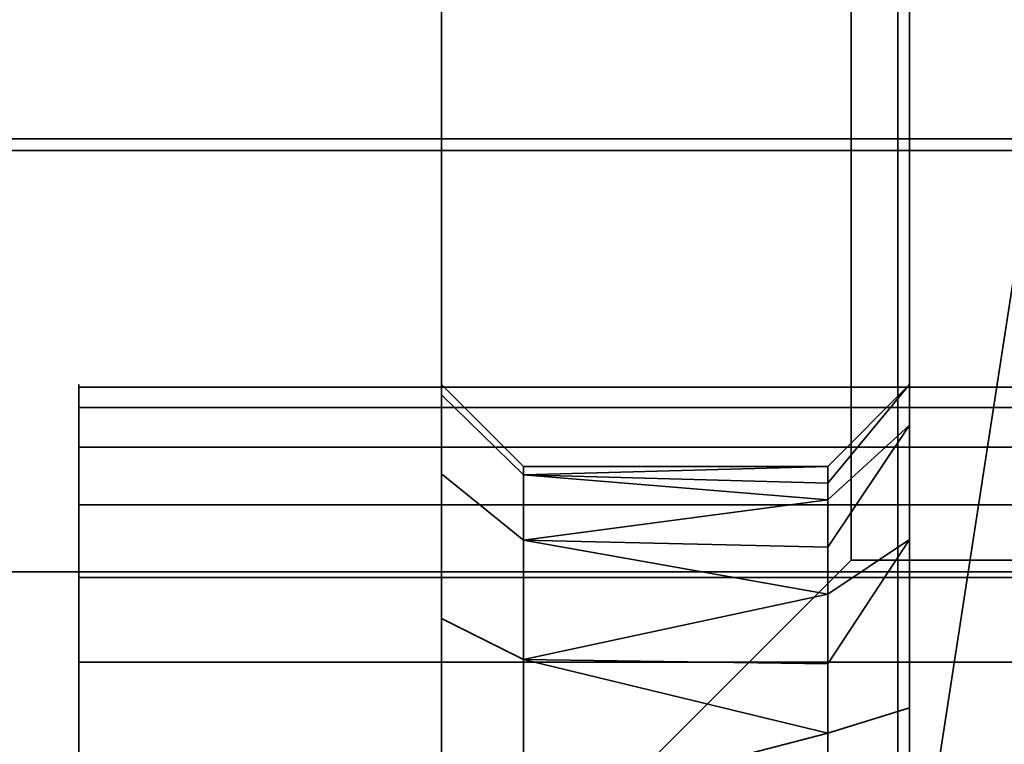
# Model space of a CAD drawing. Header units: millimetres. Extents: x -490 to 6690, y -115 to 152.
# Tile 17 of 256: x -321.05 to -316.85, y -8.79 to -5.69. Entities that reach past the tile are written whole.
import ezdxf

# ---------------------------------------------------------------- set-up
doc = ezdxf.new("R2010")
doc.units = ezdxf.units.MM
doc.layers.add('151', color=253, linetype='Continuous')

# ---------------------------------------------------------------- blocks, each defined once
blk = doc.blocks.new('UG_SURFACE_001')
at = {"layer": '151', "color": 252, "linetype": 'Continuous', "lineweight": 35}
for points in [[(490, -6.2, 2202.5001), (490, 133.2, 2202.5001), (-490, 133.2, 2202.5001), (-490, -6.2, 2202.5001)], [(-340, -6.2, 2052.5), (-340, 133.2, 2052.5), (340, 133.2, 2052.5), (340, -6.2, 2052.5)], [(490, -6.2, 2202.5001), (-490, -6.2, 2202.5001), (-340, -6.2, 2052.5), (340, -6.2, 2052.5)]]:
    blk.add_3dface(points, dxfattribs=at)
blk = doc.blocks.new('UG_SURFACE_052')
at = {"layer": '151', "color": 252, "linetype": 'Continuous', "lineweight": 35}
for points in [[(-319.25, 2.9823, 1008.25), (-319.25, -7.2937, 1013.8341), (-319.25, -7.25, 1014.25)], [(-319.25, 2.9823, 1008.25), (-319.25, -7.632, 1013.0744), (-319.25, -7.2937, 1013.8341)], [(-319.25, -7.25, 1014.25), (-319.25, -7.2937, 1014.6658), (-319.25, 2.9823, 1020.25), (-319.25, 2.9823, 1008.25)], [(-319.25, 2.9823, 1008.25), (-319.25, -9.0409, 1012.2609), (-319.25, -8.25, 1012.5179)], [(-319.25, 2.9823, 1020.25), (-319.25, -7.632, 1015.4256), (-319.25, -8.25, 1015.982)], [(-319.25, -8.25, 1012.5179), (-319.25, -7.632, 1013.0744), (-319.25, 2.9823, 1008.25)], [(-319.25, -20.25, 1020.25), (-319.25, 2.9823, 1020.25), (-319.25, -9.0409, 1016.239), (-319.25, -9.868, 1016.1521)], [(-319.25, -7.2937, 1014.6658), (-319.25, -7.632, 1015.4256), (-319.25, 2.9823, 1020.25)], [(-319.25, -8.25, 1015.982), (-319.25, -9.0409, 1016.239), (-319.25, 2.9823, 1020.25)], [(-319.25, -9.868, 1012.3479), (-319.25, -9.0409, 1012.2609), (-319.25, 2.9823, 1008.25), (-319.25, -20.25, 1008.25)], [(-317.25, 2.9823, 1008.25), (-317.25, -20.25, 1008.25), (-319.25, -20.25, 1008.25), (-319.25, 2.9823, 1008.25)], [(-319.25, 2.9823, 1020.25), (-319.25, -20.25, 1020.25), (-317.25, -20.25, 1020.25), (-317.25, 2.9823, 1020.25)], [(-319.25, 2.9823, 1172.25), (-319.25, -20.25, 1172.25), (-317.25, -20.25, 1172.25), (-317.25, 2.9823, 1172.25)], [(-317.25, 2.9823, 1160.2499), (-317.25, -20.25, 1160.2499), (-319.25, -20.25, 1160.2499), (-319.25, 2.9823, 1160.2499)], [(-319.25, 2.9823, 1160.2499), (-319.25, -7.2937, 1165.8342), (-319.25, -7.25, 1166.25)], [(-319.25, -7.25, 1166.25), (-319.25, -7.2937, 1166.6658), (-319.25, 2.9823, 1172.25), (-319.25, 2.9823, 1160.2499)], [(-319.25, 2.9823, 1172.25), (-319.25, -7.632, 1167.4255), (-319.25, -8.25, 1167.9821)], [(-319.25, 2.9823, 1160.2499), (-319.25, -7.632, 1165.0745), (-319.25, -7.2937, 1165.8342)], [(-319.25, -7.2937, 1166.6658), (-319.25, -7.632, 1167.4255), (-319.25, 2.9823, 1172.25)], [(-319.25, 2.9823, 1160.2499), (-319.25, -9.0409, 1164.261), (-319.25, -8.25, 1164.518)], [(-319.25, -20.25, 1172.25), (-319.25, 2.9823, 1172.25), (-319.25, -9.0409, 1168.239), (-319.25, -9.868, 1168.1521)], [(-319.25, -8.25, 1164.518), (-319.25, -7.632, 1165.0745), (-319.25, 2.9823, 1160.2499)], [(-319.25, -8.25, 1167.9821), (-319.25, -9.0409, 1168.239), (-319.25, 2.9823, 1172.25)], [(-319.25, -9.868, 1164.3479), (-319.25, -9.0409, 1164.261), (-319.25, 2.9823, 1160.2499), (-319.25, -20.25, 1160.2499)], [(-317.25, 2.9823, 1084.25), (-317.25, -20.25, 1084.25), (-319.25, -20.25, 1084.25), (-319.25, 2.9823, 1084.25)], [(-319.25, 2.9823, 1096.2501), (-319.25, -20.25, 1096.2501), (-317.25, -20.25, 1096.2501), (-317.25, 2.9823, 1096.2501)], [(-319.25, 2.9823, 1084.25), (-319.25, -7.2937, 1089.8342), (-319.25, -7.25, 1090.25)], [(-319.25, 2.9823, 1084.25), (-319.25, -7.632, 1089.0744), (-319.25, -7.2937, 1089.8342)], [(-319.25, -7.25, 1090.25), (-319.25, -7.2937, 1090.6658), (-319.25, 2.9823, 1096.2501), (-319.25, 2.9823, 1084.25)], [(-319.25, 2.9823, 1084.25), (-319.25, -9.0409, 1088.261), (-319.25, -8.25, 1088.5179)], [(-319.25, 2.9823, 1096.2501), (-319.25, -7.632, 1091.4255), (-319.25, -8.25, 1091.982)], [(-319.25, -8.25, 1088.5179), (-319.25, -7.632, 1089.0744), (-319.25, 2.9823, 1084.25)], [(-319.25, -20.25, 1096.2501), (-319.25, 2.9823, 1096.2501), (-319.25, -9.0409, 1092.239), (-319.25, -9.868, 1092.1521)], [(-319.25, -7.2937, 1090.6658), (-319.25, -7.632, 1091.4255), (-319.25, 2.9823, 1096.2501)], [(-319.25, -8.25, 1091.982), (-319.25, -9.0409, 1092.239), (-319.25, 2.9823, 1096.2501)], [(-319.25, -9.868, 1088.3479), (-319.25, -9.0409, 1088.261), (-319.25, 2.9823, 1084.25), (-319.25, -20.25, 1084.25)], [(-317.25, 2.9823, 1020.25), (-317.25, -20.25, 1020.25), (-317.25, -9.4591, 1016.239), (-317.25, -8.632, 1016.1521)], [(-317.25, 2.9823, 1008.25), (-317.25, -7.9117, 1012.7637), (-317.25, -8.632, 1012.3479)], [(-317.25, -8.632, 1012.3479), (-317.25, -9.4591, 1012.2609), (-317.25, -20.25, 1008.25), (-317.25, 2.9823, 1008.25)], [(-317.25, 2.9823, 1008.25), (-317.25, -7.25, 1014.25), (-317.25, -7.4229, 1013.4366)], [(-317.25, 2.9823, 1020.25), (-317.25, -7.9117, 1015.7363), (-317.25, -7.4229, 1015.0635)], [(-317.25, -7.4229, 1013.4366), (-317.25, -7.9117, 1012.7637), (-317.25, 2.9823, 1008.25)], [(-317.25, -8.632, 1016.1521), (-317.25, -7.9117, 1015.7363), (-317.25, 2.9823, 1020.25)], [(-317.25, -7.4229, 1015.0635), (-317.25, -7.25, 1014.25), (-317.25, 2.9823, 1008.25), (-317.25, 2.9823, 1020.25)], [(-317.25, 2.9823, 1172.25), (-317.25, -20.25, 1172.25), (-317.25, -9.4591, 1168.239), (-317.25, -8.632, 1168.1521)], [(-317.25, 2.9823, 1160.2499), (-317.25, -7.9117, 1164.7637), (-317.25, -8.632, 1164.3479)], [(-317.25, -8.632, 1164.3479), (-317.25, -9.4591, 1164.261), (-317.25, -20.25, 1160.2499), (-317.25, 2.9823, 1160.2499)], [(-317.25, 2.9823, 1160.2499), (-317.25, 2.9823, 1172.25), (-317.25, -7.25, 1166.25), (-317.25, -7.4229, 1165.4365)], [(-317.25, 2.9823, 1172.25), (-317.25, -7.9117, 1167.7363), (-317.25, -7.4229, 1167.0635)], [(-317.25, -7.4229, 1165.4365), (-317.25, -7.9117, 1164.7637), (-317.25, 2.9823, 1160.2499)], [(-317.25, -8.632, 1168.1521), (-317.25, -7.9117, 1167.7363), (-317.25, 2.9823, 1172.25)], [(-317.25, -7.4229, 1167.0635), (-317.25, -7.25, 1166.25), (-317.25, 2.9823, 1172.25)], [(-317.25, 2.9823, 1096.2501), (-317.25, -20.25, 1096.2501), (-317.25, -9.4591, 1092.239), (-317.25, -8.632, 1092.1521)], [(-317.25, 2.9823, 1084.25), (-317.25, -7.9117, 1088.7637), (-317.25, -8.632, 1088.3479)], [(-317.25, -8.632, 1088.3479), (-317.25, -9.4591, 1088.261), (-317.25, -20.25, 1084.25), (-317.25, 2.9823, 1084.25)], [(-317.25, 2.9823, 1084.25), (-317.25, -7.25, 1090.25), (-317.25, -7.4229, 1089.4365)], [(-317.25, 2.9823, 1096.2501), (-317.25, -7.9117, 1091.7363), (-317.25, -7.4229, 1091.0635)], [(-317.25, -7.4229, 1089.4365), (-317.25, -7.9117, 1088.7637), (-317.25, 2.9823, 1084.25)], [(-317.25, -8.632, 1092.1521), (-317.25, -7.9117, 1091.7363), (-317.25, 2.9823, 1096.2501)], [(-317.25, -7.4229, 1091.0635), (-317.25, -7.25, 1090.25), (-317.25, 2.9823, 1084.25), (-317.25, 2.9823, 1096.2501)], [(-319.25, -7.25, 1014.25), (-319.25, -7.2937, 1013.8341), (-318.9, -7.6361, 1013.907), (-318.9, -7.6, 1014.25)], [(-318.9, -7.6, 1014.25), (-318.9, -7.6361, 1014.593), (-319.25, -7.2937, 1014.6658), (-319.25, -7.25, 1014.25)], [(-319.25, -7.25, 1166.25), (-319.25, -7.2937, 1165.8342), (-318.9, -7.6361, 1165.9069), (-318.9, -7.6, 1166.25)], [(-318.9, -7.6, 1166.25), (-318.9, -7.6361, 1166.5931), (-319.25, -7.2937, 1166.6658), (-319.25, -7.25, 1166.25)], [(-319.25, -7.25, 1090.25), (-319.25, -7.2937, 1089.8342), (-318.9, -7.6361, 1089.9069), (-318.9, -7.6, 1090.25)], [(-318.9, -7.6, 1090.25), (-318.9, -7.6361, 1090.5931), (-319.25, -7.2937, 1090.6658), (-319.25, -7.25, 1090.25)], [(-317.25, -7.25, 1014.25), (-317.25, -7.4229, 1015.0635), (-317.6, -7.7426, 1014.9211), (-317.6, -7.6713, 1014.5856)], [(-317.25, -7.25, 1014.25), (-317.6, -7.6, 1014.25), (-317.6, -7.6713, 1013.9145)], [(-317.6, -7.6713, 1013.9145), (-317.6, -7.7426, 1013.5789), (-317.25, -7.4229, 1013.4366), (-317.25, -7.25, 1014.25)], [(-317.6, -7.6713, 1014.5856), (-317.6, -7.6, 1014.25), (-317.25, -7.25, 1014.25)], [(-317.25, -7.25, 1166.25), (-317.25, -7.4229, 1167.0635), (-317.6, -7.7426, 1166.9211), (-317.6, -7.6713, 1166.5856)], [(-317.25, -7.25, 1166.25), (-317.6, -7.6, 1166.25), (-317.6, -7.6713, 1165.9144)], [(-317.6, -7.6713, 1165.9144), (-317.6, -7.7426, 1165.5788), (-317.25, -7.4229, 1165.4365), (-317.25, -7.25, 1166.25)], [(-317.6, -7.6713, 1166.5856), (-317.6, -7.6, 1166.25), (-317.25, -7.25, 1166.25)], [(-317.25, -7.25, 1090.25), (-317.25, -7.4229, 1091.0635), (-317.6, -7.7426, 1090.9212), (-317.6, -7.6713, 1090.5856)], [(-317.25, -7.25, 1090.25), (-317.6, -7.6, 1090.25), (-317.6, -7.6713, 1089.9144)], [(-317.6, -7.6713, 1089.9144), (-317.6, -7.7426, 1089.5789), (-317.25, -7.4229, 1089.4365), (-317.25, -7.25, 1090.25)], [(-317.6, -7.6713, 1090.5856), (-317.6, -7.6, 1090.25), (-317.25, -7.25, 1090.25)], [(-318.9, -7.9151, 1013.2802), (-318.9, -7.6361, 1013.907), (-319.25, -7.2937, 1013.8341), (-319.25, -7.632, 1013.0744)], [(-318.9, -7.6361, 1014.593), (-318.9, -7.9151, 1015.2198), (-319.25, -7.632, 1015.4256), (-319.25, -7.2937, 1014.6658)], [(-318.9, -7.9151, 1165.2801), (-318.9, -7.6361, 1165.9069), (-319.25, -7.2937, 1165.8342), (-319.25, -7.632, 1165.0745)], [(-318.9, -7.6361, 1166.5931), (-318.9, -7.9151, 1167.2199), (-319.25, -7.632, 1167.4255), (-319.25, -7.2937, 1166.6658)], [(-318.9, -7.9151, 1089.2801), (-318.9, -7.6361, 1089.9069), (-319.25, -7.2937, 1089.8342), (-319.25, -7.632, 1089.0744)], [(-318.9, -7.6361, 1090.5931), (-318.9, -7.9151, 1091.2199), (-319.25, -7.632, 1091.4255), (-319.25, -7.2937, 1090.6658)], [(-317.25, -7.4229, 1015.0635), (-317.25, -7.9117, 1015.7363), (-317.6, -8.1459, 1015.4762), (-317.6, -7.9443, 1015.1987)], [(-317.25, -7.4229, 1013.4366), (-317.6, -7.7426, 1013.5789), (-317.6, -7.9443, 1013.3014)], [(-317.6, -7.9443, 1013.3014), (-317.6, -8.1459, 1013.0239), (-317.25, -7.9117, 1012.7637), (-317.25, -7.4229, 1013.4366)], [(-317.6, -7.9443, 1015.1987), (-317.6, -7.7426, 1014.9211), (-317.25, -7.4229, 1015.0635)], [(-317.25, -7.4229, 1167.0635), (-317.25, -7.9117, 1167.7363), (-317.6, -8.1459, 1167.4762), (-317.6, -7.9443, 1167.1987)], [(-317.25, -7.4229, 1165.4365), (-317.6, -7.7426, 1165.5788), (-317.6, -7.9443, 1165.3013)], [(-317.6, -7.9443, 1165.3013), (-317.6, -8.1459, 1165.0238), (-317.25, -7.9117, 1164.7637), (-317.25, -7.4229, 1165.4365)], [(-317.6, -7.9443, 1167.1987), (-317.6, -7.7426, 1166.9211), (-317.25, -7.4229, 1167.0635)], [(-317.25, -7.4229, 1091.0635), (-317.25, -7.9117, 1091.7363), (-317.6, -8.1459, 1091.4762), (-317.6, -7.9443, 1091.1987)], [(-317.25, -7.4229, 1089.4365), (-317.6, -7.7426, 1089.5789), (-317.6, -7.9443, 1089.3013)], [(-317.6, -7.9443, 1089.3013), (-317.6, -8.1459, 1089.0238), (-317.25, -7.9117, 1088.7637), (-317.25, -7.4229, 1089.4365)], [(-317.6, -7.9443, 1091.1987), (-317.6, -7.7426, 1090.9212), (-317.25, -7.4229, 1091.0635)], [(-318.9, -7.6361, 1014.593), (-318.9, -7.6, 1014.25), (-317.6, -7.6, 1014.25)], [(-318.9, -7.6361, 1013.907), (-317.6, -7.6713, 1013.9145), (-317.6, -7.6, 1014.25)], [(-317.6, -7.6, 1014.25), (-318.9, -7.6, 1014.25), (-318.9, -7.6361, 1013.907)], [(-317.6, -7.6, 1014.25), (-317.6, -7.6713, 1014.5856), (-318.9, -7.6361, 1014.593)], [(-318.9, -7.6361, 1166.5931), (-318.9, -7.6, 1166.25), (-317.6, -7.6, 1166.25)], [(-318.9, -7.6361, 1165.9069), (-317.6, -7.6713, 1165.9144), (-317.6, -7.6, 1166.25)], [(-317.6, -7.6, 1166.25), (-318.9, -7.6, 1166.25), (-318.9, -7.6361, 1165.9069)], [(-317.6, -7.6, 1166.25), (-317.6, -7.6713, 1166.5856), (-318.9, -7.6361, 1166.5931)], [(-318.9, -7.6361, 1090.5931), (-318.9, -7.6, 1090.25), (-317.6, -7.6, 1090.25)], [(-318.9, -7.6361, 1089.9069), (-317.6, -7.6713, 1089.9144), (-317.6, -7.6, 1090.25)], [(-317.6, -7.6, 1090.25), (-318.9, -7.6, 1090.25), (-318.9, -7.6361, 1089.9069)], [(-317.6, -7.6, 1090.25), (-317.6, -7.6713, 1090.5856), (-318.9, -7.6361, 1090.5931)], [(-318.9, -8.425, 1012.8211), (-318.9, -7.9151, 1013.2802), (-319.25, -7.632, 1013.0744), (-319.25, -8.25, 1012.5179)], [(-318.9, -7.9151, 1015.2198), (-318.9, -8.425, 1015.6789), (-319.25, -8.25, 1015.982), (-319.25, -7.632, 1015.4256)], [(-318.9, -8.425, 1164.821), (-318.9, -7.9151, 1165.2801), (-319.25, -7.632, 1165.0745), (-319.25, -8.25, 1164.518)], [(-318.9, -7.9151, 1167.2199), (-318.9, -8.425, 1167.679), (-319.25, -8.25, 1167.9821), (-319.25, -7.632, 1167.4255)], [(-318.9, -8.425, 1088.8211), (-318.9, -7.9151, 1089.2801), (-319.25, -7.632, 1089.0744), (-319.25, -8.25, 1088.5179)], [(-318.9, -7.9151, 1091.2199), (-318.9, -8.425, 1091.679), (-319.25, -8.25, 1091.982), (-319.25, -7.632, 1091.4255)], [(-318.9, -7.6361, 1013.907), (-318.9, -7.9151, 1013.2802), (-317.6, -7.7426, 1013.5789)], [(-318.9, -7.6361, 1014.593), (-317.6, -7.6713, 1014.5856), (-317.6, -7.7426, 1014.9211)], [(-317.6, -7.7426, 1014.9211), (-318.9, -7.9151, 1015.2198), (-318.9, -7.6361, 1014.593)], [(-317.6, -7.7426, 1013.5789), (-317.6, -7.6713, 1013.9145), (-318.9, -7.6361, 1013.907)], [(-317.6, -7.7426, 1165.5788), (-318.9, -7.6361, 1165.9069), (-318.9, -7.9151, 1165.2801)], [(-318.9, -7.9151, 1167.2199), (-318.9, -7.6361, 1166.5931), (-317.6, -7.7426, 1166.9211)], [(-318.9, -7.6361, 1166.5931), (-317.6, -7.6713, 1166.5856), (-317.6, -7.7426, 1166.9211)], [(-317.6, -7.7426, 1165.5788), (-317.6, -7.6713, 1165.9144), (-318.9, -7.6361, 1165.9069)], [(-317.6, -7.7426, 1089.5789), (-318.9, -7.6361, 1089.9069), (-318.9, -7.9151, 1089.2801)], [(-318.9, -7.9151, 1091.2199), (-318.9, -7.6361, 1090.5931), (-317.6, -7.7426, 1090.9212)], [(-318.9, -7.6361, 1090.5931), (-317.6, -7.6713, 1090.5856), (-317.6, -7.7426, 1090.9212)], [(-317.6, -7.7426, 1089.5789), (-317.6, -7.6713, 1089.9144), (-318.9, -7.6361, 1089.9069)], [(-318.9, -7.9151, 1013.2802), (-317.6, -7.9443, 1013.3014), (-317.6, -7.7426, 1013.5789)], [(-317.6, -7.7426, 1014.9211), (-317.6, -7.9443, 1015.1987), (-318.9, -7.9151, 1015.2198)], [(-318.9, -7.9151, 1165.2801), (-317.6, -7.9443, 1165.3013), (-317.6, -7.7426, 1165.5788)], [(-317.6, -7.7426, 1166.9211), (-317.6, -7.9443, 1167.1987), (-318.9, -7.9151, 1167.2199)], [(-318.9, -7.9151, 1089.2801), (-317.6, -7.9443, 1089.3013), (-317.6, -7.7426, 1089.5789)], [(-317.6, -7.7426, 1090.9212), (-317.6, -7.9443, 1091.1987), (-318.9, -7.9151, 1091.2199)], [(-317.6, -8.1459, 1013.0239), (-318.9, -7.9151, 1013.2802), (-318.9, -8.425, 1012.8211)], [(-318.9, -8.425, 1015.6789), (-318.9, -7.9151, 1015.2198), (-317.6, -8.1459, 1015.4762)], [(-318.9, -7.9151, 1015.2198), (-317.6, -7.9443, 1015.1987), (-317.6, -8.1459, 1015.4762)], [(-317.6, -8.1459, 1013.0239), (-317.6, -7.9443, 1013.3014), (-318.9, -7.9151, 1013.2802)], [(-317.6, -8.1459, 1165.0238), (-318.9, -7.9151, 1165.2801), (-318.9, -8.425, 1164.821)], [(-318.9, -7.9151, 1167.2199), (-317.6, -7.9443, 1167.1987), (-317.6, -8.1459, 1167.4762)], [(-317.6, -8.1459, 1167.4762), (-318.9, -8.425, 1167.679), (-318.9, -7.9151, 1167.2199)], [(-317.6, -8.1459, 1165.0238), (-317.6, -7.9443, 1165.3013), (-318.9, -7.9151, 1165.2801)], [(-318.9, -7.9151, 1089.2801), (-318.9, -8.425, 1088.8211), (-317.6, -8.1459, 1089.0238)], [(-318.9, -8.425, 1091.679), (-318.9, -7.9151, 1091.2199), (-317.6, -8.1459, 1091.4762)], [(-318.9, -7.9151, 1091.2199), (-317.6, -7.9443, 1091.1987), (-317.6, -8.1459, 1091.4762)], [(-317.6, -8.1459, 1089.0238), (-317.6, -7.9443, 1089.3013), (-318.9, -7.9151, 1089.2801)], [(-317.25, -7.9117, 1015.7363), (-317.25, -8.632, 1016.1521), (-317.6, -8.7401, 1015.8192), (-317.6, -8.443, 1015.6478)], [(-317.25, -7.9117, 1012.7637), (-317.6, -8.1459, 1013.0239), (-317.6, -8.443, 1012.8523)], [(-317.6, -8.443, 1012.8523), (-317.6, -8.7401, 1012.6808), (-317.25, -8.632, 1012.3479), (-317.25, -7.9117, 1012.7637)], [(-317.6, -8.443, 1015.6478), (-317.6, -8.1459, 1015.4762), (-317.25, -7.9117, 1015.7363)], [(-317.25, -7.9117, 1167.7363), (-317.25, -8.632, 1168.1521), (-317.6, -8.7401, 1167.8193), (-317.6, -8.443, 1167.6477)], [(-317.25, -7.9117, 1164.7637), (-317.6, -8.1459, 1165.0238), (-317.6, -8.443, 1164.8523)], [(-317.6, -8.443, 1164.8523), (-317.6, -8.7401, 1164.6807), (-317.25, -8.632, 1164.3479), (-317.25, -7.9117, 1164.7637)], [(-317.6, -8.443, 1167.6477), (-317.6, -8.1459, 1167.4762), (-317.25, -7.9117, 1167.7363)], [(-317.25, -7.9117, 1091.7363), (-317.25, -8.632, 1092.1521), (-317.6, -8.7401, 1091.8193), (-317.6, -8.443, 1091.6477)], [(-317.25, -7.9117, 1088.7637), (-317.6, -8.1459, 1089.0238), (-317.6, -8.443, 1088.8523)], [(-317.6, -8.443, 1088.8523), (-317.6, -8.7401, 1088.6807), (-317.25, -8.632, 1088.3479), (-317.25, -7.9117, 1088.7637)], [(-317.6, -8.443, 1091.6477), (-317.6, -8.1459, 1091.4762), (-317.25, -7.9117, 1091.7363)], [(-318.9, -8.425, 1012.8211), (-317.6, -8.443, 1012.8523), (-317.6, -8.1459, 1013.0239)], [(-317.6, -8.1459, 1015.4762), (-317.6, -8.443, 1015.6478), (-318.9, -8.425, 1015.6789)], [(-318.9, -8.425, 1164.821), (-317.6, -8.443, 1164.8523), (-317.6, -8.1459, 1165.0238)], [(-317.6, -8.1459, 1167.4762), (-317.6, -8.443, 1167.6477), (-318.9, -8.425, 1167.679)], [(-318.9, -8.425, 1088.8211), (-317.6, -8.443, 1088.8523), (-317.6, -8.1459, 1089.0238)], [(-317.6, -8.1459, 1091.4762), (-317.6, -8.443, 1091.6477), (-318.9, -8.425, 1091.679)], [(-318.9, -9.0775, 1012.609), (-318.9, -8.425, 1012.8211), (-319.25, -8.25, 1012.5179), (-319.25, -9.0409, 1012.2609)], [(-318.9, -8.425, 1015.6789), (-318.9, -9.0775, 1015.891), (-319.25, -9.0409, 1016.239), (-319.25, -8.25, 1015.982)], [(-318.9, -9.0775, 1164.6091), (-318.9, -8.425, 1164.821), (-319.25, -8.25, 1164.518), (-319.25, -9.0409, 1164.261)], [(-318.9, -8.425, 1167.679), (-318.9, -9.0775, 1167.8909), (-319.25, -9.0409, 1168.239), (-319.25, -8.25, 1167.9821)], [(-318.9, -9.0775, 1088.609), (-318.9, -8.425, 1088.8211), (-319.25, -8.25, 1088.5179), (-319.25, -9.0409, 1088.261)], [(-318.9, -8.425, 1091.679), (-318.9, -9.0775, 1091.8909), (-319.25, -9.0409, 1092.239), (-319.25, -8.25, 1091.982)], [(-318.9, -8.425, 1012.8211), (-318.9, -9.0775, 1012.609), (-317.6, -8.7401, 1012.6808)], [(-318.9, -8.425, 1015.6789), (-317.6, -8.443, 1015.6478), (-317.6, -8.7401, 1015.8192)], [(-317.6, -8.7401, 1015.8192), (-318.9, -9.0775, 1015.891), (-318.9, -8.425, 1015.6789)], [(-317.6, -8.7401, 1012.6808), (-317.6, -8.443, 1012.8523), (-318.9, -8.425, 1012.8211)], [(-318.9, -8.425, 1164.821), (-318.9, -9.0775, 1164.6091), (-317.6, -8.7401, 1164.6807)], [(-318.9, -9.0775, 1167.8909), (-318.9, -8.425, 1167.679), (-317.6, -8.7401, 1167.8193)], [(-318.9, -8.425, 1167.679), (-317.6, -8.443, 1167.6477), (-317.6, -8.7401, 1167.8193)], [(-317.6, -8.7401, 1164.6807), (-317.6, -8.443, 1164.8523), (-318.9, -8.425, 1164.821)], [(-318.9, -8.425, 1088.8211), (-318.9, -9.0775, 1088.609), (-317.6, -8.7401, 1088.6807)], [(-318.9, -9.0775, 1091.8909), (-318.9, -8.425, 1091.679), (-317.6, -8.7401, 1091.8193)], [(-318.9, -8.425, 1091.679), (-317.6, -8.443, 1091.6477), (-317.6, -8.7401, 1091.8193)], [(-317.6, -8.7401, 1088.6807), (-317.6, -8.443, 1088.8523), (-318.9, -8.425, 1088.8211)], [(-317.25, -9.4591, 1012.2609), (-317.25, -8.632, 1012.3479), (-317.6, -8.7401, 1012.6808), (-317.6, -9.0813, 1012.6449)], [(-317.6, -9.0813, 1015.8551), (-317.6, -8.7401, 1015.8192), (-317.25, -8.632, 1016.1521), (-317.25, -9.4591, 1016.239)], [(-317.25, -9.4591, 1164.261), (-317.25, -8.632, 1164.3479), (-317.6, -8.7401, 1164.6807), (-317.6, -9.0813, 1164.645)], [(-317.6, -9.0813, 1167.8551), (-317.6, -8.7401, 1167.8193), (-317.25, -8.632, 1168.1521), (-317.25, -9.4591, 1168.239)], [(-317.25, -9.4591, 1088.261), (-317.25, -8.632, 1088.3479), (-317.6, -8.7401, 1088.6807), (-317.6, -9.0813, 1088.6449)], [(-317.6, -9.0813, 1091.855), (-317.6, -8.7401, 1091.8193), (-317.25, -8.632, 1092.1521), (-317.25, -9.4591, 1092.239)], [(-318.9, -9.0775, 1012.609), (-317.6, -9.0813, 1012.6449), (-317.6, -8.7401, 1012.6808)], [(-317.6, -8.7401, 1015.8192), (-317.6, -9.0813, 1015.8551), (-318.9, -9.0775, 1015.891)], [(-318.9, -9.0775, 1164.6091), (-317.6, -9.0813, 1164.645), (-317.6, -8.7401, 1164.6807)], [(-317.6, -8.7401, 1167.8193), (-317.6, -9.0813, 1167.8551), (-318.9, -9.0775, 1167.8909)], [(-318.9, -9.0775, 1088.609), (-317.6, -9.0813, 1088.6449), (-317.6, -8.7401, 1088.6807)], [(-317.6, -8.7401, 1091.8193), (-317.6, -9.0813, 1091.855), (-318.9, -9.0775, 1091.8909)]]:
    blk.add_3dface(points, dxfattribs=at)
blk = doc.blocks.new('UG_SURFACE_056')
at = {"layer": '151', "color": 46, "linetype": 'Continuous', "lineweight": 35}
for points in [[(-316.6, -8.05, 1024.1084), (-334, -8.05, 1024.1084), (-334, -8.05, 1075.8916), (-316.6, -8.05, 1075.8916)], [(-316.6, -10.3821, 1021.4193), (-334, -10.3821, 1021.4193), (-334, -8.05, 1024.1084), (-316.6, -8.05, 1024.1084)], [(-316.6, -8.05, 1075.8916), (-334, -8.05, 1075.8916), (-334, -10.3821, 1078.5807), (-316.6, -10.3821, 1078.5807)]]:
    blk.add_3dface(points, dxfattribs=at)
blk = doc.blocks.new('UG_SURFACE_059')
at = {"layer": '151', "color": 254, "linetype": 'Continuous', "lineweight": 35}
for points in [[(-325.25, 136.75, 2032.7499), (-325.25, -10, 2032.7499), (-317.5, 106, 2025.0001)], [(-317.5, 106, -7.5), (-325.25, -10, -7.5), (-325.25, 136.75, -7.5)], [(-317.5, 21, 2025.0001), (-317.5, 106, 2025.0001), (-325.25, -10, 2032.7499)], [(-325.25, -10, -7.5), (-317.5, 106, -7.5), (-317.5, 21, -7.5)], [(-325.25, -10, 2032.7499), (-319.5, -10, 2027), (-317.5, -8, 2025.0001), (-317.5, 21, 2025.0001)], [(-317.5, 21, -7.5), (-317.5, -8, -7.5), (-319.5, -10, -7.5), (-325.25, -10, -7.5)], [(-317.5, 21, 2025.0001), (-317.5, -8, 2025.0001), (-317.5, -8, -7.5), (-317.5, 21, -7.5)], [(-317.5, -8, 2025.0001), (-319.5, -10, 2027), (-319.5, -10, -7.5), (-317.5, -8, -7.5)]]:
    blk.add_3dface(points, dxfattribs=at)
blk = doc.blocks.new('UG_SURFACE_061')
at = {"layer": '151', "color": 254, "linetype": 'Continuous', "lineweight": 35}
for points in [[(-317.5, 106, 2025.0001), (-325.25, -10, 2032.7499), (-325.25, 136.75, 2032.7499)], [(325.25, -10, 2032.7499), (325.25, 136.75, 2032.7499), (-325.25, 136.75, 2032.7499), (-325.25, -10, 2032.7499)], [(-325.25, -10, 2032.7499), (-317.5, 106, 2025.0001), (-317.5, 21, 2025.0001)], [(-317.5, 21, 2025.0001), (-317.5, -8, 2025.0001), (-319.5, -10, 2027), (-325.25, -10, 2032.7499)], [(317.5, 21, 2025.0001), (317.5, -8, 2025.0001), (-317.5, -8, 2025.0001), (-317.5, 21, 2025.0001)], [(317.5, -8, 2025.0001), (319.5, -10, 2027), (-319.5, -10, 2027), (-317.5, -8, 2025.0001)]]:
    blk.add_3dface(points, dxfattribs=at)
blk = doc.blocks.new('UG_SURFACE_065')
at = {"layer": '151', "color": 252, "linetype": 'Continuous', "lineweight": 35}
for points in [[(-320.8, -7.5179, 1091.2499), (-320.8, -7.261, 1090.4591), (-320.8, -7.3479, 1089.6319), (-320.8, -9.25, 1090.25)], [(-315, -7.261, 1090.4591), (-320.8, -7.261, 1090.4591), (-320.8, -7.5179, 1091.2499), (-315, -7.5179, 1091.2499)], [(-315, -7.3479, 1089.6319), (-320.8, -7.3479, 1089.6319), (-320.8, -7.261, 1090.4591), (-315, -7.261, 1090.4591)], [(-320.8, -7.3479, 1089.6319), (-320.8, -7.7637, 1088.9118), (-320.8, -8.4365, 1088.4229), (-320.8, -9.25, 1090.25)], [(-315, -7.7637, 1088.9118), (-320.8, -7.7637, 1088.9118), (-320.8, -7.3479, 1089.6319), (-315, -7.3479, 1089.6319)], [(-320.8, -8.8342, 1092.2062), (-320.8, -8.0744, 1091.868), (-320.8, -7.5179, 1091.2499), (-320.8, -9.25, 1090.25)], [(-315, -7.5179, 1091.2499), (-320.8, -7.5179, 1091.2499), (-320.8, -8.0744, 1091.868), (-315, -8.0744, 1091.868)], [(-315, -8.4365, 1088.4229), (-320.8, -8.4365, 1088.4229), (-320.8, -7.7637, 1088.9118), (-315, -7.7637, 1088.9118)], [(-315, -8.0744, 1091.868), (-320.8, -8.0744, 1091.868), (-320.8, -8.8342, 1092.2062), (-315, -8.8342, 1092.2062)], [(-320.8, -8.4365, 1088.4229), (-320.8, -9.25, 1088.25), (-320.8, -10.0635, 1088.4229), (-320.8, -9.25, 1090.25)], [(-315, -9.25, 1088.25), (-320.8, -9.25, 1088.25), (-320.8, -8.4365, 1088.4229), (-315, -8.4365, 1088.4229)]]:
    blk.add_3dface(points, dxfattribs=at)
blk = doc.blocks.new('UG_SURFACE_066')
at = {"layer": '151', "color": 252, "linetype": 'Continuous', "lineweight": 35}
for points in [[(-320.8, -7.5179, 1015.25), (-320.8, -7.261, 1014.459), (-320.8, -7.3479, 1013.6319), (-320.8, -9.25, 1014.25)], [(-315, -7.261, 1014.459), (-320.8, -7.261, 1014.459), (-320.8, -7.5179, 1015.25), (-315, -7.5179, 1015.25)], [(-315, -7.3479, 1013.6319), (-320.8, -7.3479, 1013.6319), (-320.8, -7.261, 1014.459), (-315, -7.261, 1014.459)], [(-320.8, -7.3479, 1013.6319), (-320.8, -7.7637, 1012.9118), (-320.8, -8.4365, 1012.4229), (-320.8, -9.25, 1014.25)], [(-315, -7.7637, 1012.9118), (-320.8, -7.7637, 1012.9118), (-320.8, -7.3479, 1013.6319), (-315, -7.3479, 1013.6319)], [(-320.8, -8.8342, 1016.2063), (-320.8, -8.0744, 1015.8681), (-320.8, -7.5179, 1015.25), (-320.8, -9.25, 1014.25)], [(-315, -7.5179, 1015.25), (-320.8, -7.5179, 1015.25), (-320.8, -8.0744, 1015.8681), (-315, -8.0744, 1015.8681)], [(-315, -8.4365, 1012.4229), (-320.8, -8.4365, 1012.4229), (-320.8, -7.7637, 1012.9118), (-315, -7.7637, 1012.9118)], [(-315, -8.0744, 1015.8681), (-320.8, -8.0744, 1015.8681), (-320.8, -8.8342, 1016.2063), (-315, -8.8342, 1016.2063)], [(-320.8, -8.4365, 1012.4229), (-320.8, -9.25, 1012.2499), (-320.8, -10.0635, 1012.4229), (-320.8, -9.25, 1014.25)], [(-315, -9.25, 1012.2499), (-320.8, -9.25, 1012.2499), (-320.8, -8.4365, 1012.4229), (-315, -8.4365, 1012.4229)]]:
    blk.add_3dface(points, dxfattribs=at)
blk = doc.blocks.new('UG_SURFACE_068')
at = {"layer": '151', "color": 252, "linetype": 'Continuous', "lineweight": 35}
for points in [[(-320.8, -7.5179, 1167.25), (-320.8, -7.261, 1166.4591), (-320.8, -7.3479, 1165.632), (-320.8, -9.25, 1166.25)], [(-315, -7.261, 1166.4591), (-320.8, -7.261, 1166.4591), (-320.8, -7.5179, 1167.25), (-315, -7.5179, 1167.25)], [(-315, -7.3479, 1165.632), (-320.8, -7.3479, 1165.632), (-320.8, -7.261, 1166.4591), (-315, -7.261, 1166.4591)], [(-320.8, -7.3479, 1165.632), (-320.8, -7.7637, 1164.9117), (-320.8, -8.4365, 1164.4229), (-320.8, -9.25, 1166.25)], [(-315, -7.7637, 1164.9117), (-320.8, -7.7637, 1164.9117), (-320.8, -7.3479, 1165.632), (-315, -7.3479, 1165.632)], [(-320.8, -8.8342, 1168.2063), (-320.8, -8.0744, 1167.868), (-320.8, -7.5179, 1167.25), (-320.8, -9.25, 1166.25)], [(-315, -7.5179, 1167.25), (-320.8, -7.5179, 1167.25), (-320.8, -8.0744, 1167.868), (-315, -8.0744, 1167.868)], [(-315, -8.4365, 1164.4229), (-320.8, -8.4365, 1164.4229), (-320.8, -7.7637, 1164.9117), (-315, -7.7637, 1164.9117)], [(-315, -8.0744, 1167.868), (-320.8, -8.0744, 1167.868), (-320.8, -8.8342, 1168.2063), (-315, -8.8342, 1168.2063)], [(-320.8, -8.4365, 1164.4229), (-320.8, -9.25, 1164.25), (-320.8, -10.0635, 1164.4229), (-320.8, -9.25, 1166.25)], [(-315, -9.25, 1164.25), (-320.8, -9.25, 1164.25), (-320.8, -8.4365, 1164.4229), (-315, -8.4365, 1164.4229)]]:
    blk.add_3dface(points, dxfattribs=at)
blk = doc.blocks.new('UG_SURFACE_080')
at = {"layer": '151', "color": 46, "linetype": 'Continuous', "lineweight": 35}
for points in [[(-316.6, -8.05, 1104.6083), (-334, -8.05, 1104.6083), (-334, -8.05, 1156.3916), (-316.6, -8.05, 1156.3916)], [(-316.6, -10.3821, 1101.9193), (-334, -10.3821, 1101.9193), (-334, -8.05, 1104.6083), (-316.6, -8.05, 1104.6083)], [(-316.6, -8.05, 1156.3916), (-334, -8.05, 1156.3916), (-334, -10.3821, 1159.0807), (-316.6, -10.3821, 1159.0807)]]:
    blk.add_3dface(points, dxfattribs=at)
blk = doc.blocks.new('UG_SURFACE_084')
at = {"layer": '151', "color": 14, "linetype": 'Continuous', "lineweight": 35}
for points in [[(-317.3, -10, 2024.8001), (-317.3, 19, 2024.8001), (-317.3, 19, -7.5), (-317.3, -10, -7.5)], [(-317.3, -10, -7.5), (-317.3, 19, -7.5), (-316, 19, -7.5), (-313.25, 16.25, -7.5)], [(-313.25, 16.25, 2020.75), (-316, 19, 2023.5), (-317.3, 19, 2024.8001), (-317.3, -10, 2024.8001)], [(-313.25, 16.25, -7.5), (-313.25, -22, -7.5), (-317.3, -10, -7.5)], [(-317.3, -10, 2024.8001), (-313.25, -22, 2020.75), (-313.25, 16.25, 2020.75)]]:
    blk.add_3dface(points, dxfattribs=at)
blk = doc.blocks.new('UG_SURFACE_086')
at = {"layer": '151', "color": 14, "linetype": 'Continuous', "lineweight": 35}
for points in [[(393.25, -6.25, 2100.75), (388.25, -6.25, 2095.7501), (-388.25, -6.25, 2095.7501), (-393.25, -6.25, 2100.75)], [(393.25, -22, 2100.75), (393.25, -6.25, 2100.75), (-393.25, -6.25, 2100.75), (-393.25, -22, 2100.75)], [(-388.25, -6.25, 2095.7501), (388.25, -6.25, 2095.7501), (388.25, -25, 2095.7501), (-388.25, -25, 2095.7501)]]:
    blk.add_3dface(points, dxfattribs=at)
blk = doc.blocks.new('UG_SURFACE_087')
at = {"layer": '151', "color": 14, "linetype": 'Continuous', "lineweight": 35}
for points in [[(317.3, -10, 2024.8001), (317.3, 19, 2024.8001), (-317.3, 19, 2024.8001), (-317.3, -10, 2024.8001)], [(-317.3, -10, 2024.8001), (-317.3, 19, 2024.8001), (-316, 19, 2023.5), (-313.25, 16.25, 2020.75)], [(-313.25, 16.25, 2020.75), (-313.25, -22, 2020.75), (-317.3, -10, 2024.8001)]]:
    blk.add_3dface(points, dxfattribs=at)
blk = doc.blocks.new('UG_SURFACE_088')
at = {"layer": '151', "color": 7, "linetype": 'Continuous', "lineweight": 35}
for points in [[(393.5, -22, 2101.0001), (393.5, -6.25, 2101.0001), (-393.5, -6.25, 2101.0001), (-393.5, -22, 2101.0001)], [(393.25, -6.25, 2100.75), (-393.25, -6.25, 2100.75), (-393.5, -6.25, 2101.0001), (393.5, -6.25, 2101.0001)], [(-393.25, -22, 2100.75), (-393.25, -6.25, 2100.75), (393.25, -6.25, 2100.75), (393.25, -22, 2100.75)]]:
    blk.add_3dface(points, dxfattribs=at)

msp = doc.modelspace()

# ---------------------------------------------------------------- linework, layer by layer
at = {"layer": '151', "linetype": 'Continuous', "lineweight": -3}
for p, q in [((-317.5, 21, 2025), (-317.5, -8, 2025)), ((-317.5, 21, 2025), (-317.5, -8, 2025)), ((-317.5, 21, -7.5), (-317.5, -8, -7.5)), ((-317.3, -10, 2024.8), (-317.3, 19, 2024.8)), ((-317.3, -10, -7.5), (-317.3, 19, -7.5)), ((-317.3, -10, 2024.8), (-317.3, 19, 2024.8)), ((-319.25, -20.25, 1084.25), (-319.25, 2.9823, 1084.25)), ((-319.25, 2.9823, 1172.25), (-319.25, -20.25, 1172.25)), ((-319.25, 2.9823, 1008.25), (-319.25, -20.25, 1008.25)), ((-319.25, 2.9823, 1020.25), (-319.25, -20.25, 1020.25)), ((-319.25, 2.9823, 1096.25), (-319.25, -20.25, 1096.25)), ((-319.25, -20.25, 1160.25), (-319.25, 2.9823, 1160.25)), ((-317.25, -20.25, 1172.25), (-317.25, 2.9823, 1172.25)), ((-317.25, -20.25, 1020.25), (-317.25, 2.9823, 1020.25)), ((-317.25, -20.25, 1008.25), (-317.25, 2.9823, 1008.25)), ((-317.25, 2.9823, 1160.25), (-317.25, -20.25, 1160.25)), ((-317.25, -20.25, 1096.25), (-317.25, 2.9823, 1096.25)), ((-317.25, 2.9823, 1084.25), (-317.25, -20.25, 1084.25)), ((-490, -6.2, 2202.5), (490, -6.2, 2202.5)), ((340, -6.2, 2052.5), (-340, -6.2, 2052.5)), ((393.5, -6.25, 2101), (-393.5, -6.25, 2101)), ((393.25, -6.25, 2100.75), (-393.25, -6.25, 2100.75)), ((393.25, -6.25, 2100.75), (-393.25, -6.25, 2100.75)), ((388.25, -6.25, 2095.75), (-388.25, -6.25, 2095.75)), ((-317.5, -8, 2025), (-319.5, -10, 2027)), ((-317.5, -8, -7.5), (-319.5, -10, -7.5)), ((-317.5, -8, 2025), (-319.5, -10, 2027)), ((-317.5, -8, 2025), (-317.5, -8, -7.5)), ((317.5, -8, 2025), (-317.5, -8, 2025)), ((-334, -8.05, 1075.8916), (-316.6, -8.05, 1075.8916)), ((-334, -8.05, 1024.1084), (-316.6, -8.05, 1024.1084)), ((-334, -8.05, 1156.3916), (-316.6, -8.05, 1156.3916)), ((-334, -8.05, 1104.6084), (-316.6, -8.05, 1104.6084))]:
    msp.add_line(p, q, dxfattribs=at)
at = {"layer": '151', "linetype": 'Continuous', "lineweight": -3, "extrusion": (1, 0, 0)}
for centre, radius in [((-9.25, 1090.25, -320.8), 2), ((-9.25, 1014.25, -320.8), 2), ((-9.25, 1166.25, -320.8), 2), ((-9.25, 1090.25, -319.25), 2), ((-9.25, 1166.25, -319.25), 2), ((-9.25, 1014.25, -319.25), 2), ((-9.25, 1166.25, -317.6), 1.65), ((-9.25, 1090.25, -317.6), 1.65), ((-9.25, 1014.25, -317.6), 1.65)]:
    msp.add_circle(centre, radius, dxfattribs=at)
at = {"layer": '151', "linetype": 'Continuous', "lineweight": -3, "extrusion": (-1, 0, 0)}
for centre, radius in [((9.25, 1090.25, 317.25), 2), ((9.25, 1014.25, 317.25), 2), ((9.25, 1166.25, 317.25), 2), ((9.25, 1166.25, 318.9), 1.65), ((9.25, 1090.25, 318.9), 1.65), ((9.25, 1014.25, 318.9), 1.65)]:
    msp.add_circle(centre, radius, dxfattribs=at)

# ---------------------------------------------------------------- block references
at = {"layer": '151', "linetype": 'Continuous', "lineweight": -3}
for name in ['UG_SURFACE_059', 'UG_SURFACE_061', 'UG_SURFACE_001', 'UG_SURFACE_052', 'UG_SURFACE_084', 'UG_SURFACE_087', 'UG_SURFACE_088', 'UG_SURFACE_065', 'UG_SURFACE_066', 'UG_SURFACE_068', 'UG_SURFACE_056', 'UG_SURFACE_080', 'UG_SURFACE_086']:
    msp.add_blockref(name, (0, 0), dxfattribs=at)

doc.saveas('drawing.dxf')
